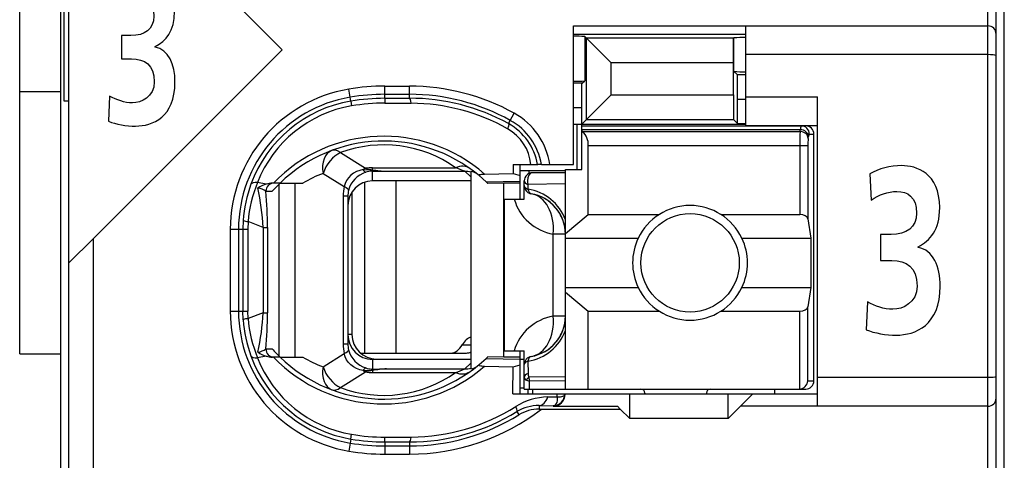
# Model space of a CAD drawing. Extents: x 0 to 188, y 0 to 176.
# Tile 8 of 33: x 0 to 12, y 61.06 to 66.43. Entities that reach past the tile are written whole.
import ezdxf

# ---------------------------------------------------------------- set-up
doc = ezdxf.new("R2010")
doc.units = 0
doc.header["$LTSCALE"] = 11.47995
doc.header["$MEASUREMENT"] = 0
doc.layers.get('0').update_dxf_attribs({"linetype": 'CONTINUOUS'})

msp = doc.modelspace()

# ---------------------------------------------------------------- linework, layer by layer
at = {"color": 7, "linetype": 'CONTINUOUS'}
for p, q in [((0.4998, 20.408), (0.4998, 140.8067)), ((11.9998, 20.408), (11.9998, 140.0412)), ((-0.0001, 62.3583), (-0.0001, 97.3584)), ((11.8999, 55.5583), (11.8999, 77.7578)), ((11.7997, 56.3431), (11.7997, 77.1081)), ((0.5997, 58.2579), (0.5997, 75.0583)), ((3.1997, 66.0666), (0.8998, 68.3672)), ((0.5401, 65.4416), (0.5401, 67.8745)), ((6.7499, 64.6678), (6.7499, 66.358)), ((6.7499, 66.358), (11.7997, 66.358)), ((6.7499, 66.2581), (8.8496, 66.2581)), ((8.8496, 65.1433), (8.8496, 66.358)), ((6.8863, 66.2285), (6.8863, 65.6883)), ((6.8863, 66.2285), (6.907, 66.2071)), ((6.907, 65.2156), (6.907, 66.2071)), ((6.907, 66.2071), (7.2074, 65.9074)), ((8.7008, 66.2071), (6.907, 66.2071)), ((8.7005, 65.9074), (8.7008, 66.2071)), ((8.7026, 66.2092), (8.7008, 66.2071)), ((8.7026, 66.2092), (8.7046, 66.2112)), ((8.7046, 65.8033), (8.7046, 66.2112)), ((3.1997, 66.0666), (0.8998, 63.7666)), ((11.7997, 66.008), (8.8496, 66.008)), ((7.2074, 65.516), (7.2074, 65.9074)), ((8.7005, 65.9074), (7.2074, 65.9074)), ((8.7005, 65.516), (8.7005, 65.9074)), ((8.7484, 65.7593), (8.7046, 65.8033)), ((6.8563, 65.658), (6.7499, 65.658)), ((6.8498, 65.3582), (6.8512, 65.658)), ((6.8563, 65.658), (6.8863, 65.6883)), ((8.7497, 65.4595), (8.7484, 65.7593)), ((8.8496, 65.7593), (8.7484, 65.7593)), ((-0.0001, 65.5581), (0.4998, 65.5581)), ((4.0276, 65.4885), (4.011, 65.587)), ((4.4499, 65.4747), (4.4499, 65.6235)), ((4.4499, 65.6235), (4.7497, 65.6235)), ((4.4499, 65.5236), (4.7497, 65.5236)), ((4.7497, 65.4754), (4.7497, 65.6235)), ((0.5997, 65.4416), (0.5401, 65.4416)), ((4.0358, 65.4402), (4.0276, 65.4885)), ((4.0358, 65.4395), (4.0448, 65.3823)), ((4.4499, 65.4747), (4.7497, 65.4754)), ((4.4499, 65.4747), (4.4506, 65.4161)), ((4.4506, 65.4161), (4.7703, 65.4154)), ((6.8498, 65.1584), (7.2074, 65.516)), ((7.2074, 65.516), (8.7005, 65.516)), ((8.7005, 65.516), (8.7008, 65.2156)), ((8.7497, 65.1667), (8.7497, 65.4595)), ((8.8496, 65.4595), (8.7497, 65.4595)), ((8.8496, 65.4933), (9.7247, 65.4933)), ((9.7247, 61.7181), (9.7247, 65.4933)), ((5.9788, 65.2053), (6.0274, 65.2928)), ((6.8498, 65.3582), (6.7499, 65.3582)), ((6.8498, 64.6079), (6.8498, 65.3582)), ((5.9571, 65.166), (5.9788, 65.2053)), ((6.907, 65.2156), (8.7008, 65.2156)), ((8.7497, 65.1667), (8.7008, 65.2156)), ((8.7497, 65.1667), (8.8496, 65.1667)), ((6.7499, 65.1584), (8.8496, 65.1584)), ((6.7946, 64.6079), (6.7946, 65.1584)), ((6.8498, 65.1384), (9.5797, 65.1384)), ((6.8498, 65.0937), (9.5139, 65.0937)), ((6.8598, 65.0716), (6.8498, 65.0799)), ((6.8598, 65.0716), (9.5104, 65.0716)), ((8.8496, 65.1433), (9.7247, 65.1433)), ((9.5104, 65.0716), (9.5139, 65.0937)), ((9.61, 64.9848), (9.6134, 65.0075)), ((9.6234, 65.0379), (9.6799, 65.0379)), ((9.6799, 62.0282), (9.6799, 65.0379)), ((3.9097, 64.8125), (4.2153, 64.6217)), ((6.9297, 64.0567), (6.9297, 64.8987)), ((6.9297, 64.8987), (9.6055, 64.8987)), ((9.5059, 64.8987), (9.5059, 64.0567)), ((9.6055, 64.8987), (9.6055, 64.0043)), ((4.0682, 64.561), (4.0351, 64.5362)), ((4.1047, 64.581), (4.0682, 64.561)), ((4.1437, 64.5962), (4.1047, 64.581)), ((4.1846, 64.6058), (4.1437, 64.5962)), ((4.1846, 64.6058), (4.2908, 64.601)), ((4.2908, 64.601), (4.2997, 64.6044)), ((4.2908, 64.601), (4.2908, 64.5858)), ((4.3049, 64.5989), (4.2908, 64.601)), ((4.2997, 64.5858), (4.2908, 64.5858)), ((4.2997, 64.6044), (4.2997, 64.6286)), ((4.2997, 64.6286), (5.3119, 64.6286)), ((4.2997, 64.468), (4.2997, 64.5858)), ((4.2997, 64.5858), (4.4695, 64.5845)), ((4.3049, 64.5989), (4.3001, 64.5858)), ((4.4695, 64.5845), (5.4252, 64.5845)), ((5.4996, 64.5156), (5.4252, 64.5845)), ((5.4996, 64.5824), (5.4996, 62.1763)), ((6.0137, 64.6678), (6.0147, 64.559)), ((6.0137, 64.6678), (6.3116, 64.6678)), ((6.0991, 64.5934), (6.65, 64.5934)), ((6.0998, 64.2434), (6.0998, 64.6678)), ((6.2042, 64.5934), (6.2042, 64.5569)), ((6.65, 64.5679), (6.2496, 64.5679)), ((6.3124, 64.6678), (6.3134, 64.6678)), ((6.3595, 64.6678), (6.3137, 64.6678)), ((6.3599, 64.6678), (6.7499, 64.6678)), ((6.65, 61.9283), (6.65, 64.6079)), ((6.65, 64.6079), (6.8498, 64.6079)), ((3.004, 64.4288), (2.8979, 64.4487)), ((3.1735, 64.4405), (3.0805, 64.4405)), ((3.1739, 64.4405), (3.4515, 64.4405)), ((3.3558, 62.3183), (3.3558, 64.4405)), ((3.6975, 64.5583), (3.9548, 64.3977)), ((3.9835, 64.4728), (3.9659, 64.4363)), ((4.0065, 64.5066), (3.9835, 64.4728)), ((4.0351, 64.5362), (4.0065, 64.5066)), ((4.2032, 64.4522), (4.2032, 62.3679)), ((5.4996, 64.468), (4.2997, 64.468)), ((4.585, 64.468), (4.585, 62.3679)), ((5.5985, 64.5321), (5.6833, 64.4563)), ((5.6667, 64.5507), (6.0147, 64.559)), ((5.6833, 64.4563), (6.0998, 64.4653)), ((5.6833, 64.4563), (5.6998, 64.4405)), ((5.7001, 64.4405), (5.7043, 64.4363)), ((5.8996, 64.4405), (5.7043, 64.4363)), ((5.8996, 62.3183), (5.8996, 64.4405)), ((6.0998, 64.4405), (5.8996, 64.4405)), ((6.0147, 64.559), (6.0998, 64.5342)), ((6.1497, 64.2434), (6.1497, 64.468)), ((3.0002, 64.3406), (3.0784, 64.3406)), ((3.1614, 62.33), (3.1614, 64.4288)), ((3.9659, 64.4363), (3.9548, 64.3977)), ((4.0496, 64.3337), (4.0496, 62.5932)), ((6.1945, 64.4239), (6.1938, 64.3667)), ((6.65, 64.4301), (6.1945, 64.4239)), ((3.9411, 64.282), (3.9411, 62.4768)), ((3.9996, 64.282), (3.9411, 64.282)), ((3.9996, 64.282), (3.9996, 62.4768)), ((5.9099, 62.3934), (5.9099, 64.2434)), ((5.9099, 64.2434), (6.1497, 64.2434)), ((2.7246, 63.9843), (2.7208, 63.8782)), ((2.7825, 63.9712), (2.7794, 63.8782)), ((2.9654, 63.8989), (2.7825, 63.9712)), ((6.65, 63.8259), (6.9297, 64.0567)), ((6.9297, 64.0567), (7.7917, 64.0567)), ((8.5479, 64.0567), (9.5059, 64.0567)), ((9.6055, 64.0043), (9.6413, 63.768)), ((2.5665, 63.8782), (2.5665, 62.8805)), ((2.5665, 63.8782), (2.7794, 63.8782)), ((2.6667, 63.8782), (2.6667, 62.8805)), ((2.7208, 63.8782), (2.7208, 62.8805)), ((2.7794, 63.8782), (2.7794, 62.8805)), ((2.9654, 63.8989), (2.9654, 62.8598)), ((2.9654, 63.8989), (3.0209, 63.8989)), ((3.0209, 63.8989), (3.0209, 62.8598)), ((0.6, 63.4676), (0.8998, 63.7666)), ((0.8998, 58.2579), (0.8998, 63.7666)), ((6.5032, 62.8178), (6.5032, 63.8183)), ((6.65, 63.8183), (6.5032, 63.8183)), ((6.65, 63.768), (7.5378, 63.768)), ((8.8018, 63.768), (9.6413, 63.768)), ((9.6413, 63.768), (9.6413, 63.1679)), ((6.65, 63.1679), (7.5378, 63.1679)), ((8.8018, 63.1679), (9.6413, 63.1679)), ((9.6413, 63.1679), (9.6055, 62.9322)), ((6.65, 63.1107), (6.9297, 62.8791)), ((2.5665, 62.8805), (2.7794, 62.8805)), ((2.7246, 62.7744), (2.7208, 62.8805)), ((2.7825, 62.7875), (2.7794, 62.8805)), ((9.6055, 62.0282), (9.6055, 62.9322)), ((2.9654, 62.8598), (2.7825, 62.7875)), ((2.9654, 62.8598), (3.0209, 62.8598)), ((6.65, 62.8178), (6.5032, 62.8178)), ((6.9297, 61.9283), (6.9297, 62.8791)), ((6.9297, 62.8791), (7.7917, 62.8791)), ((8.5479, 62.8791), (9.5059, 62.8791)), ((9.5059, 61.9283), (9.5059, 62.8791)), ((4.0496, 62.5932), (3.9996, 62.5932)), ((3.0002, 62.4182), (3.0784, 62.4182)), ((3.9996, 62.4768), (3.9411, 62.4768)), ((5.3939, 62.4678), (5.4996, 62.4678)), ((-0.0001, 62.3583), (0.4998, 62.3583)), ((3.004, 62.3307), (2.8979, 62.31)), ((3.1735, 62.3183), (3.0805, 62.3183)), ((3.1739, 62.3183), (3.4515, 62.3183)), ((3.6975, 62.2005), (3.9548, 62.361)), ((3.9659, 62.3224), (3.9548, 62.361)), ((3.9835, 62.2859), (3.9659, 62.3224)), ((4.0065, 62.2521), (3.9835, 62.2859)), ((4.1512, 62.3679), (5.4455, 62.3679)), ((4.2997, 62.2907), (4.2997, 62.1729)), ((5.4996, 62.2907), (4.2997, 62.2907)), ((4.3497, 62.2935), (5.4996, 62.2935)), ((5.5985, 62.2266), (5.6833, 62.3025)), ((5.6833, 62.3025), (5.6998, 62.3183)), ((5.6833, 62.3025), (6.0998, 62.2935)), ((5.7001, 62.3183), (5.7043, 62.3224)), ((5.8996, 62.3183), (5.7043, 62.3224)), ((6.0998, 62.3183), (5.8996, 62.3183)), ((5.9099, 62.3934), (6.1497, 62.3934)), ((6.0998, 61.8684), (6.0998, 62.3934)), ((6.0998, 62.2935), (6.1497, 62.2935)), ((6.1497, 61.9283), (6.1497, 62.3934)), ((4.0351, 62.2225), (4.0065, 62.2521)), ((4.0682, 62.1977), (4.0351, 62.2225)), ((4.1047, 62.1777), (4.0682, 62.1977)), ((4.1437, 62.1626), (4.1047, 62.1777)), ((4.1846, 62.1529), (4.1437, 62.1626)), ((4.2908, 62.1577), (4.2908, 62.1729)), ((4.2997, 62.1729), (4.2908, 62.1729)), ((4.3049, 62.1598), (4.2908, 62.1577)), ((4.2997, 62.1729), (4.4695, 62.1743)), ((4.3049, 62.1598), (4.3001, 62.1729)), ((4.4695, 62.1743), (5.4252, 62.1743)), ((5.4996, 62.2432), (5.4252, 62.1743)), ((5.6667, 62.208), (6.0147, 62.1998)), ((6.0116, 61.8684), (6.0147, 62.1998)), ((6.0147, 62.1998), (6.0998, 62.2246)), ((6.1938, 62.2701), (6.1963, 62.1199)), ((3.9097, 61.9462), (4.2153, 62.1371)), ((4.1846, 62.1529), (4.2908, 62.1577)), ((4.2908, 62.1577), (4.2997, 62.1543)), ((4.2997, 62.1543), (4.2997, 62.1302)), ((4.2997, 62.1302), (5.3119, 62.1302)), ((6.65, 62.0792), (6.2052, 62.0744)), ((11.7997, 62.0682), (9.7247, 62.0682)), ((6.0998, 61.9435), (6.1497, 61.9435)), ((6.1501, 61.9283), (9.5797, 61.9283)), ((6.1759, 62.0372), (6.2117, 62.0255)), ((6.1949, 61.8684), (6.1949, 61.9283)), ((6.65, 62.0296), (6.2117, 62.0255)), ((6.2131, 61.9283), (6.2117, 62.0255)), ((6.2496, 61.9283), (6.2496, 61.8684)), ((9.1997, 61.9283), (9.1997, 61.8684)), ((9.6055, 62.0282), (9.6799, 62.0282)), ((6.0116, 61.8684), (9.7247, 61.8684)), ((6.4357, 61.8325), (6.5507, 61.8339)), ((6.5511, 61.8112), (6.5497, 61.7905)), ((6.5507, 61.8339), (6.5514, 61.8684)), ((6.5507, 61.8339), (6.5914, 61.8346)), ((6.5507, 61.8339), (6.5511, 61.8112)), ((6.5914, 61.8346), (6.6079, 61.8366)), ((6.6079, 61.8366), (6.6214, 61.8408)), ((6.6214, 61.8408), (6.632, 61.847)), ((6.632, 61.847), (6.6393, 61.8546)), ((6.6393, 61.8546), (6.6434, 61.8677)), ((7.4348, 61.5679), (7.4348, 61.8684)), ((7.6197, 61.878), (7.6197, 61.8684)), ((8.3698, 61.878), (8.3698, 61.8684)), ((8.6347, 61.5679), (8.6347, 61.8684)), ((8.9348, 61.8684), (8.7849, 61.7181)), ((6.3302, 61.7271), (6.3302, 61.683)), ((6.3302, 61.7271), (6.4997, 61.7244)), ((6.3302, 61.683), (7.3197, 61.683)), ((6.5087, 61.7257), (6.4997, 61.7244)), ((6.4997, 61.7244), (6.4997, 61.7181)), ((6.4997, 61.7181), (7.2849, 61.7181)), ((6.5242, 61.7333), (6.5087, 61.7257)), ((6.5359, 61.7464), (6.5242, 61.7333)), ((6.5446, 61.7657), (6.5359, 61.7464)), ((6.5497, 61.7905), (6.5446, 61.7657)), ((7.3197, 61.683), (7.2849, 61.7181)), ((7.3197, 61.683), (7.4348, 61.5679)), ((8.6347, 61.5679), (8.7849, 61.7181)), ((11.7997, 61.7181), (8.7849, 61.7181)), ((6.0605, 61.6534), (6.0843, 61.6148)), ((8.6347, 61.5679), (7.4348, 61.5679)), ((4.0358, 61.3192), (4.0448, 61.3764)), ((4.4499, 61.2841), (4.4506, 61.3427)), ((4.4506, 61.3427), (4.7703, 61.3433)), ((4.0276, 61.2703), (4.011, 61.1718)), ((4.0358, 61.3185), (4.0276, 61.2703)), ((4.4499, 61.2841), (4.4499, 61.1353)), ((4.4499, 61.2841), (4.7497, 61.2834)), ((4.4499, 61.2352), (4.7497, 61.2352)), ((4.7497, 61.2834), (4.7497, 61.1353)), ((4.4499, 61.1353), (4.7497, 61.1353))]:
    msp.add_line(p, q, dxfattribs=at)
for centre, radius, start, end in [((4.3, 63.8777), 1.7335, 99.59747, 179.98253), ((4.4495, 62.9729), 2.5507, 89.98957, 99.52108), ((4.7504, 62.9926), 2.6309, 60.96127, 90.01539), ((4.75, 62.9923), 2.5313, 60.95611, 90.00694), ((4.3001, 63.878), 1.6333, 99.60503, 179.99229), ((4.2982, 63.887), 1.5752, 99.58985, 159.96597), ((4.4516, 62.9473), 2.5274, 90.0372, 99.46832), ((4.4479, 62.9921), 2.4241, 89.93692, 99.57388), ((4.755, 62.9854), 2.49, 61.13355, 90.1238), ((4.7539, 62.983), 2.4324, 60.65149, 89.61411), ((4.2951, 63.9036), 1.4998, 99.60796, 158.68716), ((5.6111, 64.5412), 0.8592, 8.47266, 61.01279), ((5.6144, 64.5461), 0.7082, 9.898, 61.08365), ((5.6125, 64.5423), 0.7574, 9.5398, 61.08033), ((5.6736, 64.6158), 0.5585, 5.34474, 60.7904), ((6.7023, 64.9095), 0.227, 357.25794, 45.82655), ((12.3935, 64.9163), 2.8876, 176.91629, 180.34971), ((4.4369, 63.141), 1.8707, 48.89927, 136.00266), ((4.437, 63.1408), 1.8124, 50.14567, 134.18393), ((10.203, 64.9132), 0.5973, 173.11672, 181.3971), ((4.4368, 63.3941), 1.5132, 54.66699, 110.38306), ((4.5318, 66.2376), 1.6543, 262.11656, 267.84439), ((6.2497, 64.4679), 0.1, 90.04068, 179.95932), ((4.4794, 63.8138), 1.7042, 158.12721, 174.70047), ((3.0804, 64.1991), 0.2414, 89.98393, 108.45713), ((4.2118, 63.169), 1.4814, 110.31201, 120.87594), ((4.332, 63.8748), 1.6111, 159.96927, 176.10285), ((0.0522, 63.7734), 2.9159, 2.46622, 12.03085), ((-1.9537, 63.8874), 4.9746, 0.13262, 5.22694), ((4.2961, 64.2821), 0.2964, 166.44624, 180.02591), ((6.1098, 63.7981), 0.5742, 19.80396, 81.58056), ((6.603, 64.4091), 0.5992, 196.05647, 260.41821), ((6.15, 63.8179), 0.4999, 0.03778, 80.43215), ((6.1508, 63.8189), 0.4987, 40.19245, 60.36142), ((6.1421, 63.8139), 0.5086, 20.24274, 39.99154), ((8.1698, 63.4681), 0.6995, 25.38547, 154.61453), ((8.1716, 63.4679), 0.7013, 154.66622, 205.33378), ((8.1707, 63.4679), 0.6988, 334.57006, 25.42994), ((8.1698, 63.469), 0.7001, 205.47966, 334.52034), ((4.3, 62.881), 1.7335, 180.01674, 260.40326), ((4.3001, 62.8807), 1.6333, 180.00775, 260.39493), ((4.3323, 62.884), 1.6114, 183.89861, 200.02928), ((4.4797, 62.9449), 1.7044, 185.29929, 201.87109), ((0.0513, 62.9854), 2.9169, 347.97076, 357.53222), ((-1.9535, 62.8714), 4.9745, 354.77297, 359.86705), ((6.6021, 62.2276), 0.5984, 99.51203, 163.91874), ((6.15, 62.8182), 0.4999, 279.56752, 359.96234), ((6.1089, 62.8391), 0.5754, 278.48989, 340.12559), ((6.1423, 62.8221), 0.5083, 320.0078, 339.76955), ((2.8678, 62.6097), 0.2336, 278.93142, 304.63619), ((4.2961, 62.4766), 0.2964, 179.97409, 193.55341), ((6.1504, 62.8177), 0.4994, 299.65129, 319.7939), ((4.2982, 62.8717), 1.5752, 200.03604, 260.4101), ((4.2951, 62.8552), 1.4998, 201.31496, 260.39204), ((3.0805, 62.5606), 0.2423, 251.60282, 270.00489), ((4.4369, 63.6178), 1.8707, 223.99734, 311.10073), ((4.437, 63.618), 1.8124, 225.81605, 309.85444), ((4.2106, 63.5874), 1.4788, 239.11459, 249.69746), ((4.5327, 60.5106), 1.6649, 92.17387, 97.86518), ((5.4814, 62.3261), 0.1509, 276.94757, 309.7487), ((4.4368, 63.3647), 1.5132, 249.61705, 305.3329), ((6.4511, 61.0756), 0.757, 91.16965, 122.31932), ((4.7507, 63.7678), 2.6325, 269.97741, 307.63424), ((4.7555, 63.7685), 2.4252, 270.35101, 302.16015), ((6.3227, 61.2245), 0.5027, 89.13921, 121.43696), ((4.7569, 63.7647), 2.4813, 269.83196, 301.69178), ((4.7494, 63.772), 2.5369, 270.0065, 301.74943), ((4.4479, 63.7667), 2.4241, 260.42637, 270.06334), ((4.4495, 63.7859), 2.5507, 260.47892, 270.01043), ((4.4515, 63.8076), 2.5236, 260.5196, 269.96518)]:
    msp.add_arc(centre, radius, start, end, dxfattribs=at)
for points, knots in [([(1.0956, 65.5023), (1.1821, 65.4533), (1.276, 65.4196), (1.375, 65.4196), (1.4797, 65.4196), (1.6401, 65.4919), (1.6401, 65.6752), (1.6401, 65.8864), (1.523, 65.956), (1.3624, 65.956), (1.3624, 65.956), (1.2398, 65.956), (1.2398, 65.956), (1.2398, 65.956), (1.2398, 66.2395), (1.2398, 66.2395), (1.2398, 66.2395), (1.3552, 66.2395), (1.3552, 66.2395), (1.5247, 66.2395), (1.6348, 66.3194), (1.6348, 66.4769), (1.6348, 66.6574), (1.5319, 66.7142), (1.4184, 66.7142), (1.3192, 66.7142), (1.2236, 66.6805), (1.1352, 66.6184), (1.1352, 66.6184), (1.1208, 66.9075), (1.1208, 66.9075), (1.2219, 66.9643), (1.3426, 66.9977), (1.4725, 66.9977), (1.6275, 66.9977), (1.8873, 66.9202), (1.8873, 66.5361), (1.8873, 66.2912), (1.7808, 66.1754), (1.6529, 66.1058), (1.6529, 66.1058), (1.6529, 66.1003), (1.6529, 66.1003), (1.8132, 66.0693), (1.8926, 65.8915), (1.8926, 65.6724), (1.8926, 65.2445), (1.6203, 65.136), (1.4112, 65.136), (1.3011, 65.136), (1.1749, 65.1567), (1.0811, 65.1956), (1.0811, 65.1956), (1.0956, 65.5023), (1.0956, 65.5023)], [0, 0, 0, 0, 1, 1, 1, 2, 2, 2, 3, 3, 3, 4, 4, 4, 5, 5, 5, 6, 6, 6, 7, 7, 7, 8, 8, 8, 9, 9, 9, 10, 10, 10, 11, 11, 11, 12, 12, 12, 13, 13, 13, 14, 14, 14, 15, 15, 15, 16, 16, 16, 17, 17, 17, 18, 18, 18, 18]), ([(11.8999, 65.9949), (11.8996, 65.9956), (11.8982, 65.9977), (11.8982, 65.9977), (11.8982, 65.9977), (11.8954, 65.999), (11.8954, 65.999), (11.8954, 65.999), (11.8862, 66.0018), (11.8862, 66.0018), (11.8862, 66.0018), (11.8624, 66.0052), (11.8624, 66.0052), (11.8624, 66.0052), (11.8324, 66.0073), (11.8324, 66.0073), (11.8324, 66.0073), (11.7997, 66.008), (11.7997, 66.008)], [0, 0, 0, 0, 1, 1, 1, 2, 2, 2, 3, 3, 3, 4, 4, 4, 5, 5, 5, 6, 6, 6, 6]), ([(5.9571, 65.166), (5.9582, 65.1646), (5.9599, 65.1598), (5.9599, 65.1598), (5.9599, 65.1598), (5.9599, 65.1536), (5.9599, 65.1536), (5.9599, 65.1536), (5.9565, 65.1343), (5.9565, 65.1343), (5.9565, 65.1343), (5.9461, 65.1033), (5.9461, 65.1033)], [0, 0, 0, 0, 1, 1, 1, 2, 2, 2, 3, 3, 3, 4, 4, 4, 4]), ([(6.2496, 64.5679), (6.2159, 64.5679), (6.1883, 64.5232), (6.1883, 64.468), (6.1883, 64.4529), (6.1904, 64.4377), (6.1945, 64.4239)], [0, 0, 0, 0, 1, 1, 1, 2, 2, 2, 2]), ([(10.3311, 62.9928), (10.4273, 62.9384), (10.5317, 62.9012), (10.6423, 62.9012), (10.7588, 62.9012), (10.9374, 62.9811), (10.9374, 63.1844), (10.9374, 63.4193), (10.8068, 63.4965), (10.6282, 63.4965), (10.6282, 63.4965), (10.4916, 63.4965), (10.4916, 63.4965), (10.4916, 63.4965), (10.4916, 63.8117), (10.4916, 63.8117), (10.4916, 63.8117), (10.6201, 63.8117), (10.6201, 63.8117), (10.8089, 63.8117), (10.9313, 63.9003), (10.9313, 64.0753), (10.9313, 64.2758), (10.817, 64.3385), (10.6904, 64.3385), (10.5799, 64.3385), (10.4735, 64.3013), (10.3752, 64.2327), (10.3752, 64.2327), (10.3591, 64.5535), (10.3591, 64.5535), (10.4716, 64.6165), (10.6061, 64.6537), (10.7507, 64.6537), (10.9233, 64.6537), (11.2125, 64.5679), (11.2125, 64.1411), (11.2125, 63.8689), (11.094, 63.7401), (10.9515, 63.6629), (10.9515, 63.6629), (10.9515, 63.657), (10.9515, 63.657), (11.1301, 63.6226), (11.2185, 63.4252), (11.2185, 63.1816), (11.2185, 62.7062), (10.9153, 62.586), (10.6825, 62.586), (10.56, 62.586), (10.4194, 62.6091), (10.315, 62.6518), (10.315, 62.6518), (10.3311, 62.9928), (10.3311, 62.9928)], [0, 0, 0, 0, 1, 1, 1, 2, 2, 2, 3, 3, 3, 4, 4, 4, 5, 5, 5, 6, 6, 6, 7, 7, 7, 8, 8, 8, 9, 9, 9, 10, 10, 10, 11, 11, 11, 12, 12, 12, 13, 13, 13, 14, 14, 14, 15, 15, 15, 16, 16, 16, 17, 17, 17, 18, 18, 18, 18]), ([(5.5985, 64.5321), (5.5985, 64.5321), (5.5958, 64.5355), (5.5958, 64.5355), (5.5954, 64.5369), (5.5958, 64.5383), (5.5958, 64.5383), (5.5965, 64.5397), (5.5985, 64.5411), (5.5985, 64.5411), (5.5985, 64.5411), (5.6037, 64.5438), (5.6037, 64.5438), (5.6037, 64.5438), (5.6192, 64.5472), (5.6192, 64.5472), (5.6192, 64.5472), (5.6336, 64.5493), (5.6336, 64.5493), (5.6336, 64.5493), (5.6667, 64.5507), (5.6667, 64.5507)], [0, 0, 0, 0, 1, 1, 1, 2, 2, 2, 3, 3, 3, 4, 4, 4, 5, 5, 5, 6, 6, 6, 7, 7, 7, 7]), ([(8.7697, 63.4682), (8.7697, 63.7997), (8.501, 64.0684), (8.1699, 64.0684), (7.8385, 64.0684), (7.5698, 63.7997), (7.5698, 63.4682), (7.5698, 63.1368), (7.8385, 62.8681), (8.1699, 62.8681), (8.501, 62.8681), (8.7697, 63.1368), (8.7697, 63.4682), (8.7697, 63.4682), (8.7697, 63.4682), (8.7697, 63.4682)], [0, 0, 0, 0, 1, 1, 1, 2, 2, 2, 3, 3, 3, 4, 4, 4, 5, 5, 5, 5]), ([(5.5985, 62.2266), (5.5985, 62.2266), (5.5958, 62.2232), (5.5958, 62.2232), (5.5954, 62.2218), (5.5958, 62.2204), (5.5958, 62.2204), (5.5965, 62.2191), (5.5985, 62.2177), (5.5985, 62.2177), (5.5985, 62.2177), (5.6037, 62.2149), (5.6037, 62.2149), (5.6037, 62.2149), (5.6192, 62.2115), (5.6192, 62.2115), (5.6192, 62.2115), (5.6336, 62.2101), (5.6336, 62.2101), (5.6336, 62.2101), (5.6667, 62.208), (5.6667, 62.208)], [0, 0, 0, 0, 1, 1, 1, 2, 2, 2, 3, 3, 3, 4, 4, 4, 5, 5, 5, 6, 6, 6, 7, 7, 7, 7]), ([(11.8999, 62.0813), (11.8996, 62.0806), (11.8982, 62.0792), (11.8982, 62.0792), (11.8982, 62.0792), (11.8954, 62.0771), (11.8954, 62.0771), (11.8954, 62.0771), (11.8862, 62.0744), (11.8862, 62.0744), (11.8862, 62.0744), (11.8624, 62.0709), (11.8624, 62.0709), (11.8624, 62.0709), (11.8324, 62.0688), (11.8324, 62.0688), (11.8324, 62.0688), (11.7997, 62.0682), (11.7997, 62.0682)], [0, 0, 0, 0, 1, 1, 1, 2, 2, 2, 3, 3, 3, 4, 4, 4, 5, 5, 5, 6, 6, 6, 6]), ([(6.4997, 61.7181), (6.5811, 61.7181), (6.6472, 61.7843), (6.6472, 61.8656), (6.6472, 61.8663), (6.6472, 61.867), (6.6472, 61.8684)], [0, 0, 0, 0, 1, 1, 1, 2, 2, 2, 2]), ([(6.0605, 61.6534), (6.0615, 61.6548), (6.0629, 61.6589), (6.0629, 61.6589), (6.0629, 61.6589), (6.0626, 61.6658), (6.0626, 61.6658), (6.0626, 61.6658), (6.0581, 61.6844), (6.0581, 61.6844), (6.0581, 61.6844), (6.0464, 61.7154), (6.0464, 61.7154)], [0, 0, 0, 0, 1, 1, 1, 2, 2, 2, 3, 3, 3, 4, 4, 4, 4])]:
    msp.add_open_spline(points, degree=3, knots=knots, dxfattribs=at)
for points in [[(11.8999, 66.2581), (11.8999, 66.3132), (11.8552, 66.358), (11.7997, 66.358)], [(6.8863, 66.2285), (6.8408, 66.2312), (6.7953, 66.2326), (6.7499, 66.2319)], [(8.8496, 66.2168), (8.8014, 66.2168), (8.7528, 66.2154), (8.7046, 66.2119)], [(8.7046, 65.8026), (8.7528, 65.7992), (8.8014, 65.7978), (8.8496, 65.7978)], [(6.7499, 65.6841), (6.7953, 65.6841), (6.8408, 65.6848), (6.8863, 65.6876)], [(4.4499, 65.6235), (4.3028, 65.6235), (4.1561, 65.6118), (4.011, 65.587)], [(4.7703, 65.4154), (4.7648, 65.4526), (4.7576, 65.4747), (4.7497, 65.4754)], [(9.61, 64.9848), (9.6076, 65.0316), (9.5638, 65.0695), (9.5104, 65.0716)], [(9.5228, 65.1384), (9.517, 65.124), (9.5139, 65.1088), (9.5146, 65.0937)], [(9.6134, 65.0075), (9.611, 65.0537), (9.5673, 65.0916), (9.5139, 65.0937)], [(9.6234, 65.0379), (9.6234, 65.0937), (9.579, 65.1384), (9.5239, 65.1384)], [(9.6799, 65.0379), (9.6799, 65.0937), (9.6351, 65.1384), (9.5797, 65.1384)], [(9.6224, 65.0385), (9.6165, 65.0289), (9.6138, 65.0186), (9.6141, 65.0075)], [(3.805, 64.8394), (3.7171, 64.807), (3.6727, 64.6913), (3.6975, 64.5583)], [(3.9097, 64.8125), (3.8164, 64.7705), (3.7327, 64.6699), (3.6975, 64.5583)], [(3.9097, 64.8125), (3.8718, 64.8415), (3.8353, 64.8504), (3.805, 64.8394)], [(4.2184, 64.5728), (4.1147, 64.5404), (4.0351, 64.4563), (4.0076, 64.3516)], [(4.2153, 64.6217), (4.205, 64.6169), (4.1946, 64.612), (4.1846, 64.6058)], [(4.1854, 64.6058), (4.1915, 64.5913), (4.2032, 64.579), (4.2181, 64.5721)], [(4.2149, 64.6217), (4.2429, 64.6134), (4.2711, 64.6079), (4.2997, 64.6044)], [(4.2997, 64.6286), (4.2715, 64.6286), (4.2432, 64.6265), (4.2153, 64.6217)], [(4.2908, 64.5858), (4.266, 64.5845), (4.2418, 64.5803), (4.2184, 64.5728)], [(4.2997, 64.6044), (4.3559, 64.5934), (4.4127, 64.5865), (4.4695, 64.5845)], [(5.4852, 64.6189), (5.44, 64.6513), (5.3774, 64.6547), (5.3119, 64.6286)], [(5.4252, 64.5845), (5.388, 64.6003), (5.3501, 64.6155), (5.3119, 64.6286)], [(5.4996, 64.5755), (5.4755, 64.5817), (5.4504, 64.5845), (5.4252, 64.5845)], [(5.5778, 64.5493), (5.5555, 64.5672), (5.5282, 64.579), (5.4996, 64.5824)], [(2.8979, 64.4487), (2.8545, 64.4515), (2.8256, 64.4432), (2.8183, 64.4267)], [(3.0988, 64.4405), (3.0443, 64.4405), (3.0002, 64.3957), (3.0002, 64.3406)], [(3.1735, 64.4405), (3.1404, 64.4081), (3.1087, 64.375), (3.0784, 64.3406)], [(4.2997, 64.468), (4.1337, 64.468), (3.9996, 64.333), (4, 64.1669)], [(6.1497, 64.468), (6.1497, 64.4501), (6.1666, 64.4336), (6.1945, 64.4239)], [(3.0006, 64.3413), (2.9716, 64.3612), (2.9389, 64.3743), (2.9041, 64.3805)], [(3.004, 64.4288), (2.9689, 64.417), (2.9351, 64.4012), (2.9045, 64.3812)], [(3.9548, 64.3977), (3.9456, 64.3599), (3.9411, 64.3213), (3.9411, 64.282)], [(4.0079, 64.3516), (4.0096, 64.3633), (3.9907, 64.3798), (3.9548, 64.3977)], [(6.1497, 64.4095), (6.1497, 64.3922), (6.1663, 64.3764), (6.1938, 64.3667)], [(6.1497, 64.4095), (6.1497, 64.386), (6.158, 64.3633), (6.1735, 64.3454)], [(6.1735, 64.3454), (6.1811, 64.3364), (6.19, 64.3288), (6.2004, 64.3226)], [(6.1938, 64.3667), (6.199, 64.3357), (6.2138, 64.3144), (6.2331, 64.3109)], [(6.2004, 64.3226), (6.2104, 64.3171), (6.2214, 64.313), (6.2331, 64.3109)], [(6.5032, 63.8183), (6.5245, 64.0698), (6.4084, 64.2813), (6.2331, 64.3109)], [(2.7243, 63.9836), (2.7429, 63.9768), (2.7625, 63.9726), (2.7825, 63.9719)], [(9.6055, 64.0043), (9.601, 64.034), (9.558, 64.0567), (9.5059, 64.0567)], [(9.5059, 62.8791), (9.558, 62.8791), (9.601, 62.9026), (9.6055, 62.9322)], [(2.7825, 62.7868), (2.7625, 62.7861), (2.7429, 62.782), (2.7243, 62.7751)], [(6.2331, 62.3252), (6.4084, 62.3548), (6.5245, 62.5663), (6.5032, 62.8178)], [(4, 62.5918), (3.9996, 62.4258), (4.1337, 62.2907), (4.2997, 62.2907)], [(4.0496, 62.5932), (4.0496, 62.4272), (4.184, 62.2935), (4.3497, 62.2935)], [(5.5, 62.5622), (5.459, 62.5498), (5.4214, 62.5167), (5.3939, 62.4678)], [(3.0002, 62.4182), (3.0002, 62.3631), (3.0443, 62.3183), (3.0988, 62.3183)], [(3.0784, 62.4182), (3.1087, 62.3837), (3.1404, 62.3507), (3.1735, 62.3183)], [(3.9411, 62.4768), (3.9411, 62.4375), (3.9456, 62.3989), (3.9548, 62.361)], [(3.9548, 62.361), (3.9907, 62.3789), (4.0096, 62.3954), (4.0079, 62.4072)], [(4.0076, 62.4072), (4.0351, 62.3025), (4.1147, 62.2184), (4.2184, 62.186)], [(5.254, 62.3679), (5.3074, 62.37), (5.3581, 62.4058), (5.3939, 62.4678)], [(2.8183, 62.332), (2.8256, 62.3155), (2.8545, 62.3072), (2.8979, 62.31)], [(2.9045, 62.3775), (2.9351, 62.3576), (2.9689, 62.3417), (3.004, 62.33)], [(5.4455, 62.3679), (5.4638, 62.3686), (5.4821, 62.3734), (5.4993, 62.3817)], [(6.2331, 62.3252), (6.1849, 62.3169), (6.1497, 62.2756), (6.1497, 62.2266)], [(6.2331, 62.3252), (6.2138, 62.3217), (6.199, 62.3011), (6.1938, 62.2701)], [(3.6975, 62.2005), (3.6727, 62.0675), (3.7171, 61.9517), (3.805, 61.9193)], [(3.6975, 62.2005), (3.7327, 62.0888), (3.8164, 61.9882), (3.9097, 61.9462)], [(4.2181, 62.1867), (4.2032, 62.1798), (4.1915, 62.1674), (4.1854, 62.1529)], [(4.2184, 62.186), (4.2418, 62.1784), (4.266, 62.1743), (4.2908, 62.1729)], [(4.4695, 62.1743), (4.4127, 62.1722), (4.3559, 62.1653), (4.2997, 62.1543)], [(5.3119, 62.1302), (5.3501, 62.1433), (5.388, 62.1584), (5.4252, 62.1743)], [(5.4252, 62.1743), (5.4504, 62.1743), (5.4755, 62.177), (5.4996, 62.1832)], [(6.1938, 62.2701), (6.1663, 62.2597), (6.1497, 62.2439), (6.1497, 62.2266)], [(4.1846, 62.1529), (4.1946, 62.1467), (4.205, 62.1419), (4.2153, 62.1371)], [(4.2997, 62.1543), (4.2711, 62.1509), (4.2429, 62.1453), (4.2149, 62.1371)], [(4.2153, 62.1371), (4.2432, 62.1322), (4.2715, 62.1302), (4.2997, 62.1302)], [(5.3119, 62.1302), (5.3774, 62.104), (5.44, 62.1074), (5.4852, 62.1398)], [(6.1497, 62.0737), (6.1491, 62.0571), (6.1597, 62.042), (6.1759, 62.0379)], [(6.1963, 62.1199), (6.1673, 62.1095), (6.1497, 62.0923), (6.1497, 62.0737)], [(6.2052, 62.0744), (6.1931, 62.064), (6.1831, 62.0516), (6.1759, 62.0372)], [(6.1963, 62.1199), (6.1952, 62.104), (6.1983, 62.0881), (6.2052, 62.0744)], [(6.2052, 62.0744), (6.2059, 62.0578), (6.208, 62.042), (6.2117, 62.0255)], [(3.805, 61.9193), (3.8353, 61.9083), (3.8718, 61.9173), (3.9097, 61.9462)], [(7.6197, 61.878), (7.6197, 61.9056), (7.5973, 61.9283), (7.5698, 61.9283)], [(8.4197, 61.9283), (8.3922, 61.9283), (8.3698, 61.9056), (8.3698, 61.878)], [(9.5059, 61.9283), (9.5586, 61.9338), (9.6003, 61.9751), (9.6059, 62.0282)], [(9.5797, 61.9283), (9.6351, 61.9283), (9.6799, 61.9731), (9.6799, 62.0282)], [(6.3302, 61.7271), (6.374, 61.7278), (6.4143, 61.7685), (6.4357, 61.8325)], [(6.4997, 61.7244), (6.579, 61.7244), (6.6434, 61.7891), (6.6434, 61.8684)], [(11.7997, 61.7181), (11.8552, 61.7181), (11.8999, 61.7629), (11.8999, 61.8181)], [(6.3302, 61.683), (6.2434, 61.6837), (6.1583, 61.6596), (6.0843, 61.6148)], [(4.7497, 61.2834), (4.7576, 61.2841), (4.7648, 61.3061), (4.7703, 61.3433)], [(4.011, 61.1718), (4.1561, 61.147), (4.3028, 61.1353), (4.4499, 61.1353)]]:
    msp.add_open_spline(points, degree=3, dxfattribs=at)

doc.saveas('drawing.dxf')
